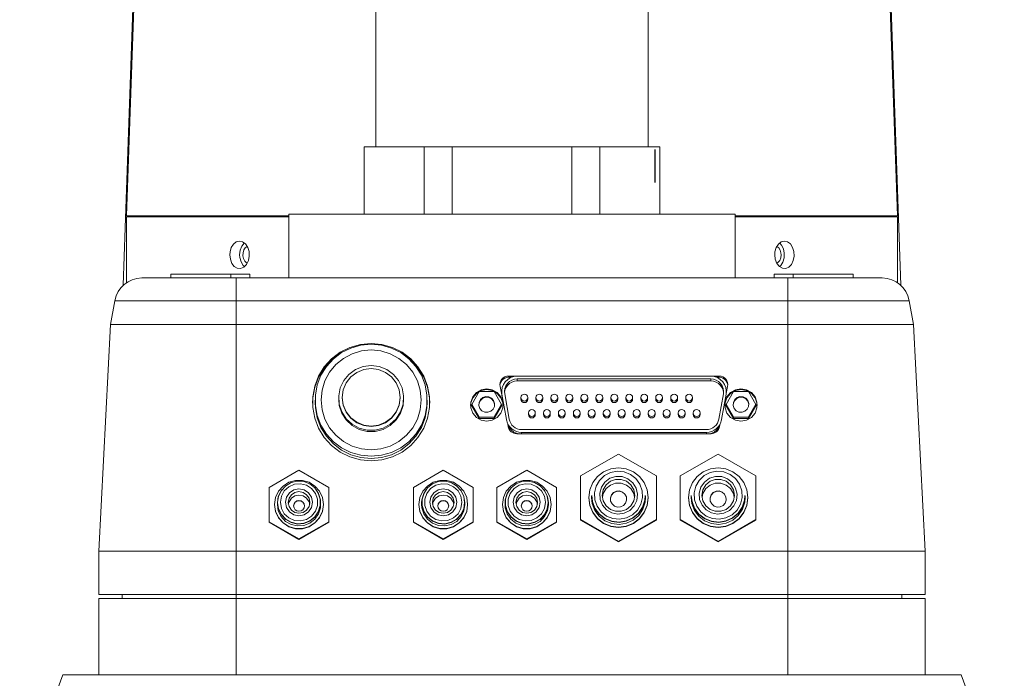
# Model space of a CAD drawing. Extents: x 13 to 426, y 7 to 274.
# Tile 11 of 29: x 67 to 94, y 112 to 130. Entities that reach past the tile are written whole.
import ezdxf

# ---------------------------------------------------------------- set-up
doc = ezdxf.new("R2010")
doc.units = 0
doc.header["$MEASUREMENT"] = 0

msp = doc.modelspace()

# ---------------------------------------------------------------- linework, layer by layer
at = {"color": 7, "linetype": 'Continuous', "lineweight": 15}
for p, q in [((76.712, 132.358), (76.712, 126.643)), ((84.256, 126.643), (84.256, 132.358)), ((69.986, 130.83), (69.706, 122.805)), ((91.262, 122.805), (90.981, 130.83)), ((70.008, 130.745), (69.797, 124.724)), ((90.96, 130.745), (91.17, 124.724)), ((76.388, 126.643), (76.388, 124.776)), ((76.388, 126.643), (77.218, 126.643)), ((77.218, 126.643), (78.047, 126.643)), ((78.047, 126.643), (78.047, 124.776)), ((78.047, 126.643), (78.826, 126.643)), ((78.826, 126.643), (78.826, 124.776)), ((78.826, 126.643), (80.484, 126.643)), ((80.484, 126.643), (82.143, 126.643)), ((82.143, 126.643), (82.143, 124.776)), ((82.143, 126.643), (82.921, 126.643)), ((82.921, 126.643), (82.921, 124.776)), ((82.921, 126.643), (83.751, 126.643)), ((83.751, 126.643), (84.58, 126.643)), ((84.58, 126.643), (84.58, 124.776)), ((74.293, 124.776), (74.293, 123.004)), ((74.293, 124.776), (86.675, 124.776)), ((76.364, 124.776), (76.364, 124.776)), ((76.364, 124.776), (76.388, 124.776)), ((76.388, 124.776), (78.047, 124.776)), ((78.047, 124.776), (78.826, 124.776)), ((78.826, 124.776), (82.143, 124.776)), ((82.143, 124.776), (82.921, 124.776)), ((82.921, 124.776), (84.58, 124.776)), ((84.58, 124.776), (84.605, 124.776)), ((84.605, 124.776), (84.605, 124.776)), ((86.675, 123.004), (86.675, 124.776)), ((69.797, 124.724), (74.293, 124.724)), ((69.797, 122.876), (69.797, 124.698)), ((74.293, 124.698), (69.797, 124.698)), ((86.675, 124.724), (91.17, 124.724)), ((91.171, 124.698), (86.675, 124.698)), ((91.171, 122.876), (91.171, 124.698)), ((70.22, 123.004), (72.834, 123.004)), ((71.026, 123.114), (71.026, 123.004)), ((71.026, 123.114), (72.691, 123.114)), ((72.691, 123.004), (72.691, 123.114)), ((72.691, 123.114), (73.216, 123.114)), ((72.834, 122.374), (72.834, 123.004)), ((72.834, 123.004), (88.134, 123.004)), ((73.216, 123.004), (73.216, 123.114)), ((87.751, 123.114), (87.751, 123.004)), ((87.751, 123.114), (88.276, 123.114)), ((88.134, 122.374), (88.134, 123.004)), ((88.134, 123.004), (90.748, 123.004)), ((88.276, 123.114), (88.276, 123.004)), ((88.276, 123.114), (89.941, 123.114)), ((89.941, 123.004), (89.941, 123.114)), ((69.469, 122.374), (69.353, 121.715)), ((72.834, 122.374), (69.469, 122.374)), ((72.834, 122.374), (72.834, 121.715)), ((88.134, 122.374), (72.834, 122.374)), ((88.134, 122.374), (88.134, 121.715)), ((91.498, 122.374), (88.134, 122.374)), ((91.615, 121.715), (91.498, 122.374)), ((69.353, 121.715), (69.024, 115.436)), ((72.834, 121.715), (69.353, 121.715)), ((72.834, 121.715), (72.834, 115.436)), ((88.134, 121.715), (72.834, 121.715)), ((88.134, 121.715), (88.134, 115.436)), ((91.615, 121.715), (88.134, 121.715)), ((91.944, 115.436), (91.615, 121.715)), ((86.227, 120.285), (80.39, 120.285)), ((80.39, 120.253), (80.39, 120.285)), ((80.39, 120.253), (80.473, 120.253)), ((85.998, 120.282), (80.626, 120.282)), ((85.998, 120.206), (80.626, 120.206)), ((80.626, 120.152), (80.626, 120.206)), ((85.998, 120.152), (80.626, 120.152)), ((85.998, 120.152), (85.998, 120.206)), ((86.152, 120.253), (86.227, 120.253)), ((86.227, 120.253), (86.227, 120.285)), ((79.578, 119.856), (79.372, 119.5)), ((79.991, 119.856), (79.578, 119.856)), ((80.197, 119.5), (79.991, 119.856)), ((80.155, 119.998), (80.24, 119.574)), ((80.2, 119.856), (80.2, 119.808)), ((86.627, 119.856), (86.42, 119.5)), ((86.424, 119.806), (86.462, 119.998)), ((86.425, 119.813), (86.425, 119.856)), ((87.039, 119.856), (86.627, 119.856)), ((87.245, 119.5), (87.039, 119.856)), ((75.024, 119.616), (75.024, 119.552)), ((75.679, 119.678), (75.679, 119.642)), ((75.779, 119.696), (75.779, 119.684)), ((77.379, 119.684), (77.379, 119.696)), ((77.479, 119.642), (77.479, 119.678)), ((78.133, 119.552), (78.133, 119.616)), ((80.2, 119.808), (80.202, 119.763)), ((80.206, 119.782), (80.33, 119.078)), ((80.206, 119.782), (80.206, 119.743)), ((80.281, 119.795), (80.405, 119.091)), ((80.732, 119.69), (80.732, 119.646)), ((80.922, 119.646), (80.922, 119.69)), ((81.147, 119.69), (81.147, 119.646)), ((81.337, 119.646), (81.337, 119.69)), ((81.562, 119.69), (81.562, 119.646)), ((81.753, 119.646), (81.753, 119.69)), ((81.977, 119.69), (81.977, 119.646)), ((82.168, 119.646), (82.168, 119.69)), ((82.393, 119.69), (82.393, 119.646)), ((82.583, 119.646), (82.583, 119.69)), ((82.808, 119.69), (82.808, 119.646)), ((82.999, 119.646), (82.999, 119.69)), ((83.223, 119.69), (83.223, 119.646)), ((83.414, 119.646), (83.414, 119.69)), ((83.639, 119.69), (83.639, 119.646)), ((83.829, 119.646), (83.829, 119.69)), ((84.054, 119.69), (84.054, 119.646)), ((84.244, 119.646), (84.244, 119.69)), ((84.469, 119.69), (84.469, 119.646)), ((84.66, 119.646), (84.66, 119.69)), ((84.884, 119.69), (84.884, 119.646)), ((85.075, 119.646), (85.075, 119.69)), ((85.3, 119.69), (85.3, 119.646)), ((85.49, 119.646), (85.49, 119.69)), ((86.219, 119.091), (86.344, 119.795)), ((86.294, 119.078), (86.419, 119.782)), ((86.419, 119.782), (86.419, 119.766)), ((79.372, 119.5), (79.578, 119.143)), ((79.372, 119.5), (79.372, 119.462)), ((79.578, 119.106), (79.372, 119.462)), ((79.991, 119.143), (80.197, 119.5)), ((80.197, 119.462), (79.991, 119.106)), ((80.197, 119.5), (80.197, 119.462)), ((86.42, 119.5), (86.627, 119.143)), ((86.42, 119.5), (86.42, 119.462)), ((86.627, 119.106), (86.42, 119.462)), ((87.039, 119.143), (87.245, 119.5)), ((87.245, 119.462), (87.039, 119.106)), ((87.245, 119.5), (87.245, 119.462)), ((79.578, 119.143), (79.991, 119.143)), ((79.578, 119.106), (79.578, 119.143)), ((79.991, 119.106), (79.578, 119.106)), ((79.991, 119.143), (79.991, 119.106)), ((80.33, 119.078), (80.33, 119.062)), ((80.939, 119.264), (80.939, 119.22)), ((81.13, 119.22), (81.13, 119.264)), ((81.355, 119.264), (81.355, 119.22)), ((81.545, 119.22), (81.545, 119.264)), ((81.77, 119.264), (81.77, 119.22)), ((81.96, 119.22), (81.96, 119.264)), ((82.185, 119.264), (82.185, 119.22)), ((82.376, 119.22), (82.376, 119.264)), ((82.6, 119.264), (82.6, 119.22)), ((82.791, 119.22), (82.791, 119.264)), ((83.016, 119.264), (83.016, 119.22)), ((83.206, 119.22), (83.206, 119.264)), ((83.431, 119.264), (83.431, 119.22)), ((83.621, 119.22), (83.621, 119.264)), ((83.846, 119.264), (83.846, 119.22)), ((84.037, 119.22), (84.037, 119.264)), ((84.262, 119.264), (84.262, 119.22)), ((84.452, 119.22), (84.452, 119.264)), ((84.677, 119.264), (84.677, 119.22)), ((84.867, 119.22), (84.867, 119.264)), ((85.092, 119.264), (85.092, 119.22)), ((85.283, 119.22), (85.283, 119.264)), ((85.507, 119.264), (85.507, 119.22)), ((85.698, 119.22), (85.698, 119.264)), ((86.294, 119.078), (86.294, 119.062)), ((86.627, 119.143), (87.039, 119.143)), ((86.627, 119.106), (86.627, 119.143)), ((87.039, 119.106), (86.627, 119.106)), ((87.039, 119.143), (87.039, 119.106)), ((80.364, 118.955), (80.38, 118.88)), ((80.751, 118.802), (85.874, 118.802)), ((86.238, 118.88), (86.248, 118.93)), ((80.615, 118.687), (86.002, 118.687)), ((80.751, 118.726), (85.874, 118.726)), ((80.751, 118.726), (80.751, 118.687)), ((85.874, 118.726), (85.874, 118.687)), ((82.387, 117.52), (83.437, 118.126)), ((83.437, 118.126), (84.487, 117.52)), ((85.149, 117.52), (86.199, 118.126)), ((86.199, 118.126), (87.249, 117.52)), ((73.753, 117.2), (74.578, 117.676)), ((74.578, 117.676), (75.403, 117.2)), ((78.579, 117.676), (77.754, 117.2)), ((79.404, 117.2), (78.579, 117.676)), ((80.892, 117.676), (80.067, 117.2)), ((81.717, 117.2), (80.892, 117.676)), ((82.387, 116.309), (82.387, 117.52)), ((82.387, 117.52), (82.387, 117.504)), ((82.387, 116.294), (82.387, 117.504)), ((84.487, 117.52), (84.487, 116.309)), ((85.149, 116.309), (85.149, 117.52)), ((85.149, 117.52), (85.149, 117.504)), ((85.149, 116.294), (85.149, 117.504)), ((87.249, 117.52), (87.249, 116.309)), ((73.753, 116.249), (73.753, 117.2)), ((73.753, 117.2), (73.753, 117.185)), ((73.753, 116.233), (73.753, 117.185)), ((75.403, 117.2), (75.403, 116.249)), ((77.754, 117.2), (77.754, 116.249)), ((77.754, 117.2), (77.754, 117.185)), ((77.754, 117.185), (77.754, 116.233)), ((79.404, 116.249), (79.404, 117.2)), ((80.067, 117.2), (80.067, 116.249)), ((80.067, 117.2), (80.067, 117.185)), ((80.067, 117.185), (80.067, 116.233)), ((81.717, 116.249), (81.717, 117.2)), ((82.612, 116.923), (82.612, 116.915)), ((82.687, 116.968), (82.687, 116.923)), ((82.694, 116.98), (82.694, 116.972)), ((84.179, 116.972), (84.179, 116.98)), ((84.187, 116.923), (84.187, 116.968)), ((84.262, 116.915), (84.262, 116.923)), ((85.374, 116.923), (85.374, 116.915)), ((85.449, 116.968), (85.449, 116.923)), ((85.456, 116.98), (85.456, 116.972)), ((86.941, 116.972), (86.941, 116.98)), ((86.949, 116.923), (86.949, 116.968)), ((87.024, 116.915), (87.024, 116.923)), ((73.903, 116.728), (73.903, 116.725)), ((73.978, 116.771), (73.978, 116.728)), ((73.986, 116.783), (73.986, 116.776)), ((75.171, 116.776), (75.171, 116.783)), ((75.178, 116.728), (75.178, 116.771)), ((75.253, 116.725), (75.253, 116.728)), ((77.904, 116.728), (77.904, 116.725)), ((77.979, 116.771), (77.979, 116.728)), ((77.986, 116.783), (77.986, 116.776)), ((79.171, 116.776), (79.171, 116.783)), ((79.179, 116.728), (79.179, 116.771)), ((79.254, 116.725), (79.254, 116.728)), ((80.217, 116.728), (80.217, 116.725)), ((80.292, 116.771), (80.292, 116.728)), ((80.299, 116.783), (80.299, 116.776)), ((81.484, 116.776), (81.484, 116.783)), ((81.492, 116.728), (81.492, 116.771)), ((81.567, 116.725), (81.567, 116.728)), ((83.437, 115.704), (82.387, 116.309)), ((82.387, 116.309), (82.387, 116.294)), ((84.487, 116.309), (83.437, 115.704)), ((84.487, 116.309), (84.487, 116.294)), ((86.199, 115.704), (85.149, 116.309)), ((85.149, 116.309), (85.149, 116.294)), ((87.249, 116.309), (86.199, 115.704)), ((87.249, 116.309), (87.249, 116.294)), ((73.753, 116.249), (73.753, 116.233)), ((74.578, 115.773), (73.753, 116.249)), ((74.578, 115.758), (73.753, 116.233)), ((75.403, 116.249), (74.578, 115.773)), ((75.403, 116.233), (74.578, 115.758)), ((75.403, 116.249), (75.403, 116.233)), ((77.754, 116.249), (78.579, 115.773)), ((77.754, 116.249), (77.754, 116.233)), ((77.754, 116.233), (78.579, 115.758)), ((78.579, 115.773), (79.404, 116.249)), ((78.579, 115.758), (79.404, 116.233)), ((79.404, 116.249), (79.404, 116.233)), ((80.067, 116.249), (80.892, 115.773)), ((80.067, 116.249), (80.067, 116.233)), ((80.067, 116.233), (80.892, 115.758)), ((80.892, 115.773), (81.717, 116.249)), ((80.892, 115.758), (81.717, 116.233)), ((81.717, 116.249), (81.717, 116.233)), ((83.437, 115.688), (82.387, 116.294)), ((84.487, 116.294), (83.437, 115.688)), ((86.199, 115.688), (85.149, 116.294)), ((87.249, 116.294), (86.199, 115.688)), ((74.578, 115.773), (74.578, 115.758)), ((78.579, 115.773), (78.579, 115.758)), ((80.892, 115.773), (80.892, 115.758)), ((83.437, 115.704), (83.437, 115.688)), ((86.199, 115.704), (86.199, 115.688)), ((69.024, 115.436), (69.024, 114.232)), ((69.024, 115.436), (72.834, 115.436)), ((72.834, 115.436), (72.834, 114.232)), ((72.834, 115.436), (88.134, 115.436)), ((88.134, 114.232), (88.134, 115.436)), ((88.134, 115.436), (91.944, 115.436)), ((91.944, 114.232), (91.944, 115.436)), ((72.834, 114.232), (69.024, 114.232)), ((69.024, 114.118), (69.024, 112.011)), ((69.024, 114.118), (72.834, 114.118)), ((69.672, 114.232), (69.672, 114.118)), ((72.834, 114.232), (88.134, 114.232)), ((72.834, 114.118), (72.834, 114.232)), ((72.834, 114.118), (72.834, 112.011)), ((72.834, 114.118), (88.134, 114.118)), ((91.944, 114.232), (88.134, 114.232)), ((88.134, 114.118), (88.134, 114.232)), ((88.134, 112.011), (88.134, 114.118)), ((88.134, 114.118), (91.944, 114.118)), ((91.296, 114.118), (91.296, 114.232)), ((91.944, 112.011), (91.944, 114.118)), ((68.029, 112.011), (66.834, 108.726)), ((92.938, 112.011), (68.029, 112.011)), ((94.134, 108.726), (92.938, 112.011))]:
    msp.add_line(p, q, dxfattribs=at)
at = {"color": 7, "linetype": 'Continuous'}
msp.add_line((84.455, 125.648), (84.455, 126.563), dxfattribs=at)
at = {"color": 7, "linetype": 'Continuous', "lineweight": 15, "flags": 128}
for points in [[(72.662, 123.648), (72.677, 123.522), (72.719, 123.41), (72.785, 123.325), (72.868, 123.276), (72.958, 123.269), (73.046, 123.305), (73.121, 123.38), (73.174, 123.485), (73.2, 123.608), (73.194, 123.735), (73.157, 123.853), (73.095, 123.948), (73.014, 124.009), (72.924, 124.029), (72.836, 124.006), (72.759, 123.943), (72.701, 123.847), (72.668, 123.728), (72.662, 123.648)], [(72.932, 123.648), (72.947, 123.774), (72.989, 123.886), (73.055, 123.971), (73.06, 123.974)], [(87.767, 123.648), (87.782, 123.522), (87.827, 123.41), (87.897, 123.325), (87.981, 123.276), (88.072, 123.269), (88.158, 123.305), (88.23, 123.38), (88.28, 123.485), (88.304, 123.608), (88.298, 123.735), (88.264, 123.853), (88.205, 123.948), (88.127, 124.009), (88.038, 124.029), (87.949, 124.006), (87.869, 123.943), (87.807, 123.847), (87.773, 123.728), (87.767, 123.648)], [(87.906, 123.972), (87.96, 123.916), (88.01, 123.811), (88.034, 123.688), (88.029, 123.561), (87.995, 123.443), (87.936, 123.348), (87.902, 123.322)], [(73.14, 123.417), (73.12, 123.425), (73.073, 123.474), (73.04, 123.542), (73.024, 123.622), (73.028, 123.705), (73.05, 123.781), (73.089, 123.843), (73.139, 123.881)], [(87.829, 123.881), (87.831, 123.881), (87.881, 123.84), (87.919, 123.777), (87.94, 123.7), (87.944, 123.648), (87.935, 123.566), (87.907, 123.493), (87.864, 123.438), (87.825, 123.416)], [(73.064, 123.323), (73.028, 123.353), (72.97, 123.449), (72.938, 123.568), (72.932, 123.648)], [(76.579, 121.187), (76.28, 121.159), (75.991, 121.077), (75.722, 120.944), (75.483, 120.763), (75.28, 120.542), (75.122, 120.287), (75.014, 120.007), (74.959, 119.712), (74.959, 119.413), (75.014, 119.118), (75.122, 118.838), (75.28, 118.583), (75.483, 118.362), (75.722, 118.181), (75.991, 118.048), (76.28, 117.965), (76.579, 117.938), (76.878, 117.965), (77.166, 118.048), (77.435, 118.181), (77.675, 118.362), (77.877, 118.583), (78.035, 118.838), (78.143, 119.118), (78.199, 119.413), (78.199, 119.712), (78.143, 120.007), (78.035, 120.287), (77.877, 120.542), (77.675, 120.763), (77.435, 120.944), (77.166, 121.077), (76.878, 121.159), (76.579, 121.187)], [(76.579, 121.168), (76.293, 121.141), (76.017, 121.063), (75.76, 120.935), (75.531, 120.763), (75.338, 120.551), (75.187, 120.307), (75.083, 120.04), (75.031, 119.759), (75.031, 119.472), (75.083, 119.191), (75.187, 118.924), (75.338, 118.68), (75.531, 118.468), (75.76, 118.296), (76.017, 118.168), (76.293, 118.09), (76.579, 118.063), (76.864, 118.09), (77.14, 118.168), (77.397, 118.296), (77.626, 118.468), (77.819, 118.68), (77.97, 118.924), (78.074, 119.191), (78.126, 119.472), (78.126, 119.759), (78.074, 120.04), (77.97, 120.307), (77.819, 120.551), (77.626, 120.763), (77.397, 120.935), (77.14, 121.063), (76.864, 121.141), (76.579, 121.168)], [(76.579, 121.01), (76.308, 120.984), (76.048, 120.905), (75.808, 120.777), (75.597, 120.604), (75.425, 120.394), (75.296, 120.155), (75.217, 119.895), (75.191, 119.624), (75.217, 119.354), (75.296, 119.094), (75.425, 118.854), (75.597, 118.644), (75.808, 118.472), (76.048, 118.344), (76.308, 118.265), (76.579, 118.238), (76.849, 118.265), (77.11, 118.344), (77.35, 118.472), (77.56, 118.644), (77.733, 118.854), (77.861, 119.094), (77.94, 119.354), (77.966, 119.624), (77.94, 119.895), (77.861, 120.155), (77.733, 120.394), (77.56, 120.604), (77.35, 120.777), (77.11, 120.905), (76.849, 120.984), (76.579, 121.01)], [(74.952, 119.531), (74.959, 119.68), (75.014, 119.975), (75.122, 120.255), (75.28, 120.51), (75.483, 120.731), (75.722, 120.912), (75.742, 120.924)], [(77.415, 120.924), (77.435, 120.912), (77.675, 120.731), (77.877, 120.51), (78.035, 120.255), (78.143, 119.975), (78.199, 119.68), (78.205, 119.531)], [(76.579, 120.577), (76.355, 120.549), (76.145, 120.466), (75.963, 120.334), (75.819, 120.16), (75.723, 119.956), (75.68, 119.735), (75.695, 119.51), (75.764, 119.296), (75.885, 119.105), (76.05, 118.951), (76.247, 118.843), (76.466, 118.787), (76.691, 118.787), (76.91, 118.843), (77.108, 118.951), (77.272, 119.105), (77.393, 119.296), (77.463, 119.51), (77.477, 119.735), (77.435, 119.956), (77.339, 120.16), (77.195, 120.334), (77.012, 120.466), (76.802, 120.549), (76.579, 120.577)], [(76.579, 120.495), (76.372, 120.468), (76.179, 120.388), (76.013, 120.261), (75.886, 120.096), (75.806, 119.903), (75.779, 119.696), (75.806, 119.489), (75.886, 119.297), (76.013, 119.131), (76.179, 119.004), (76.372, 118.924), (76.579, 118.897), (76.786, 118.924), (76.979, 119.004), (77.144, 119.131), (77.272, 119.297), (77.351, 119.489), (77.379, 119.696), (77.351, 119.903), (77.272, 120.096), (77.144, 120.261), (76.979, 120.388), (76.786, 120.468), (76.579, 120.495)], [(80.39, 120.285), (80.337, 120.28), (80.287, 120.262), (80.242, 120.235), (80.204, 120.198), (80.176, 120.153), (80.157, 120.104), (80.15, 120.051), (80.155, 119.998)], [(80.151, 120.03), (80.157, 120.072), (80.176, 120.121), (80.204, 120.166), (80.242, 120.203), (80.287, 120.23), (80.337, 120.248), (80.39, 120.253)], [(80.206, 119.782), (80.2, 119.874), (80.214, 119.966), (80.248, 120.053), (80.299, 120.13), (80.367, 120.194), (80.446, 120.242), (80.534, 120.272), (80.626, 120.282)], [(80.281, 119.795), (80.276, 119.871), (80.288, 119.946), (80.315, 120.017), (80.358, 120.081), (80.413, 120.133), (80.478, 120.173), (80.55, 120.197), (80.626, 120.206)], [(80.277, 119.829), (80.288, 119.893), (80.315, 119.964), (80.358, 120.027), (80.413, 120.08), (80.478, 120.12), (80.55, 120.144), (80.626, 120.152)], [(86.419, 119.782), (86.425, 119.874), (86.411, 119.966), (86.377, 120.053), (86.325, 120.13), (86.258, 120.194), (86.179, 120.242), (86.091, 120.272), (85.998, 120.282)], [(86.344, 119.795), (86.349, 119.871), (86.337, 119.946), (86.309, 120.017), (86.267, 120.081), (86.212, 120.133), (86.147, 120.173), (86.074, 120.197), (85.998, 120.206)], [(86.348, 119.829), (86.337, 119.893), (86.309, 119.964), (86.267, 120.027), (86.212, 120.08), (86.147, 120.12), (86.074, 120.144), (85.998, 120.152)], [(86.462, 119.998), (86.467, 120.051), (86.46, 120.104), (86.442, 120.153), (86.413, 120.198), (86.375, 120.235), (86.33, 120.262), (86.28, 120.28), (86.227, 120.285)], [(86.227, 120.253), (86.28, 120.248), (86.33, 120.23), (86.375, 120.203), (86.413, 120.166), (86.442, 120.121), (86.46, 120.072), (86.467, 120.03)], [(79.784, 119.912), (79.63, 119.885), (79.495, 119.807), (79.395, 119.687), (79.341, 119.54), (79.334, 119.474)], [(79.784, 119.936), (79.63, 119.909), (79.495, 119.831), (79.395, 119.711), (79.341, 119.564), (79.341, 119.408), (79.395, 119.262), (79.495, 119.142), (79.63, 119.064), (79.784, 119.037), (79.938, 119.064), (80.074, 119.142), (80.174, 119.262), (80.227, 119.408), (80.227, 119.564), (80.174, 119.711), (80.074, 119.831), (79.938, 119.909), (79.784, 119.936)], [(80.234, 119.474), (80.227, 119.54), (80.174, 119.687), (80.074, 119.807), (79.938, 119.885), (79.784, 119.912)], [(86.833, 119.912), (86.679, 119.885), (86.544, 119.807), (86.443, 119.687), (86.39, 119.54), (86.383, 119.474)], [(86.833, 119.936), (86.679, 119.909), (86.544, 119.831), (86.443, 119.711), (86.39, 119.564), (86.39, 119.408), (86.443, 119.262), (86.544, 119.142), (86.679, 119.064), (86.833, 119.037), (86.987, 119.064), (87.122, 119.142), (87.223, 119.262), (87.276, 119.408), (87.276, 119.564), (87.223, 119.711), (87.122, 119.831), (86.987, 119.909), (86.833, 119.936)], [(87.283, 119.474), (87.276, 119.54), (87.223, 119.687), (87.122, 119.807), (86.987, 119.885), (86.833, 119.912)], [(75.679, 119.642), (75.695, 119.474), (75.764, 119.259), (75.885, 119.069), (76.05, 118.915), (76.247, 118.806), (76.466, 118.75), (76.691, 118.75), (76.91, 118.806), (77.108, 118.915), (77.272, 119.069), (77.393, 119.259), (77.463, 119.474), (77.479, 119.642)], [(75.779, 119.684), (75.806, 119.477), (75.886, 119.284), (76.013, 119.119), (76.179, 118.992), (76.372, 118.912), (76.579, 118.885), (76.786, 118.912), (76.979, 118.992), (77.144, 119.119), (77.272, 119.284), (77.351, 119.477), (77.379, 119.684)], [(79.675, 119.669), (79.61, 119.613), (79.573, 119.536), (79.565, 119.49)], [(79.675, 119.689), (79.61, 119.633), (79.573, 119.556), (79.567, 119.471), (79.595, 119.39), (79.651, 119.326), (79.728, 119.288), (79.813, 119.283), (79.894, 119.31), (79.958, 119.367), (79.996, 119.443), (80.002, 119.528), (79.974, 119.609), (79.918, 119.673), (79.841, 119.711), (79.756, 119.717), (79.675, 119.689)], [(80.003, 119.49), (80.002, 119.508), (79.974, 119.589), (79.918, 119.653), (79.841, 119.691), (79.756, 119.697), (79.675, 119.669)], [(80.827, 119.785), (80.863, 119.778), (80.894, 119.757), (80.915, 119.726), (80.922, 119.69), (80.915, 119.653), (80.894, 119.623), (80.863, 119.602), (80.827, 119.595), (80.79, 119.602), (80.759, 119.623), (80.739, 119.653), (80.732, 119.69), (80.739, 119.726), (80.759, 119.757), (80.79, 119.778), (80.827, 119.785)], [(80.732, 119.646), (80.739, 119.61), (80.759, 119.579), (80.79, 119.558), (80.827, 119.551)], [(80.827, 119.551), (80.863, 119.558), (80.894, 119.579), (80.915, 119.61), (80.922, 119.646)], [(81.242, 119.785), (81.279, 119.778), (81.309, 119.757), (81.33, 119.726), (81.337, 119.69), (81.33, 119.653), (81.309, 119.623), (81.279, 119.602), (81.242, 119.595), (81.206, 119.602), (81.175, 119.623), (81.154, 119.653), (81.147, 119.69), (81.154, 119.726), (81.175, 119.757), (81.206, 119.778), (81.242, 119.785)], [(81.147, 119.646), (81.154, 119.61), (81.175, 119.579), (81.206, 119.558), (81.242, 119.551)], [(81.242, 119.551), (81.279, 119.558), (81.309, 119.579), (81.33, 119.61), (81.337, 119.646)], [(81.657, 119.785), (81.694, 119.778), (81.725, 119.757), (81.745, 119.726), (81.753, 119.69), (81.745, 119.653), (81.725, 119.623), (81.694, 119.602), (81.657, 119.595), (81.621, 119.602), (81.59, 119.623), (81.569, 119.653), (81.562, 119.69), (81.569, 119.726), (81.59, 119.757), (81.621, 119.778), (81.657, 119.785)], [(81.562, 119.646), (81.569, 119.61), (81.59, 119.579), (81.621, 119.558), (81.657, 119.551)], [(81.657, 119.551), (81.694, 119.558), (81.725, 119.579), (81.745, 119.61), (81.753, 119.646)], [(82.073, 119.785), (82.109, 119.778), (82.14, 119.757), (82.161, 119.726), (82.168, 119.69), (82.161, 119.653), (82.14, 119.623), (82.109, 119.602), (82.073, 119.595), (82.036, 119.602), (82.005, 119.623), (81.985, 119.653), (81.977, 119.69), (81.985, 119.726), (82.005, 119.757), (82.036, 119.778), (82.073, 119.785)], [(81.977, 119.646), (81.985, 119.61), (82.005, 119.579), (82.036, 119.558), (82.073, 119.551)], [(82.073, 119.551), (82.109, 119.558), (82.14, 119.579), (82.161, 119.61), (82.168, 119.646)], [(82.488, 119.785), (82.524, 119.778), (82.555, 119.757), (82.576, 119.726), (82.583, 119.69), (82.576, 119.653), (82.555, 119.623), (82.524, 119.602), (82.488, 119.595), (82.452, 119.602), (82.421, 119.623), (82.4, 119.653), (82.393, 119.69), (82.4, 119.726), (82.421, 119.757), (82.452, 119.778), (82.488, 119.785)], [(82.393, 119.646), (82.4, 119.61), (82.421, 119.579), (82.452, 119.558), (82.488, 119.551)], [(82.488, 119.551), (82.524, 119.558), (82.555, 119.579), (82.576, 119.61), (82.583, 119.646)], [(82.903, 119.785), (82.94, 119.778), (82.971, 119.757), (82.991, 119.726), (82.999, 119.69), (82.991, 119.653), (82.971, 119.623), (82.94, 119.602), (82.903, 119.595), (82.867, 119.602), (82.836, 119.623), (82.815, 119.653), (82.808, 119.69), (82.815, 119.726), (82.836, 119.757), (82.867, 119.778), (82.903, 119.785)], [(82.808, 119.646), (82.815, 119.61), (82.836, 119.579), (82.867, 119.558), (82.903, 119.551)], [(82.903, 119.551), (82.94, 119.558), (82.971, 119.579), (82.991, 119.61), (82.999, 119.646)], [(83.319, 119.785), (83.355, 119.778), (83.386, 119.757), (83.407, 119.726), (83.414, 119.69), (83.407, 119.653), (83.386, 119.623), (83.355, 119.602), (83.319, 119.595), (83.282, 119.602), (83.251, 119.623), (83.231, 119.653), (83.223, 119.69), (83.231, 119.726), (83.251, 119.757), (83.282, 119.778), (83.319, 119.785)], [(83.223, 119.646), (83.231, 119.61), (83.251, 119.579), (83.282, 119.558), (83.319, 119.551)], [(83.319, 119.551), (83.355, 119.558), (83.386, 119.579), (83.407, 119.61), (83.414, 119.646)], [(83.734, 119.785), (83.77, 119.778), (83.801, 119.757), (83.822, 119.726), (83.829, 119.69), (83.822, 119.653), (83.801, 119.623), (83.77, 119.602), (83.734, 119.595), (83.697, 119.602), (83.667, 119.623), (83.646, 119.653), (83.639, 119.69), (83.646, 119.726), (83.667, 119.757), (83.697, 119.778), (83.734, 119.785)], [(83.639, 119.646), (83.646, 119.61), (83.667, 119.579), (83.697, 119.558), (83.734, 119.551)], [(83.734, 119.551), (83.77, 119.558), (83.801, 119.579), (83.822, 119.61), (83.829, 119.646)], [(84.149, 119.785), (84.186, 119.778), (84.217, 119.757), (84.237, 119.726), (84.244, 119.69), (84.237, 119.653), (84.217, 119.623), (84.186, 119.602), (84.149, 119.595), (84.113, 119.602), (84.082, 119.623), (84.061, 119.653), (84.054, 119.69), (84.061, 119.726), (84.082, 119.757), (84.113, 119.778), (84.149, 119.785)], [(84.054, 119.646), (84.061, 119.61), (84.082, 119.579), (84.113, 119.558), (84.149, 119.551)], [(84.149, 119.551), (84.186, 119.558), (84.217, 119.579), (84.237, 119.61), (84.244, 119.646)], [(84.564, 119.785), (84.601, 119.778), (84.632, 119.757), (84.652, 119.726), (84.66, 119.69), (84.652, 119.653), (84.632, 119.623), (84.601, 119.602), (84.564, 119.595), (84.528, 119.602), (84.497, 119.623), (84.476, 119.653), (84.469, 119.69), (84.476, 119.726), (84.497, 119.757), (84.528, 119.778), (84.564, 119.785)], [(84.469, 119.646), (84.476, 119.61), (84.497, 119.579), (84.528, 119.558), (84.564, 119.551)], [(84.564, 119.551), (84.601, 119.558), (84.632, 119.579), (84.652, 119.61), (84.66, 119.646)], [(84.98, 119.785), (85.016, 119.778), (85.047, 119.757), (85.068, 119.726), (85.075, 119.69), (85.068, 119.653), (85.047, 119.623), (85.016, 119.602), (84.98, 119.595), (84.943, 119.602), (84.912, 119.623), (84.892, 119.653), (84.884, 119.69), (84.892, 119.726), (84.912, 119.757), (84.943, 119.778), (84.98, 119.785)], [(84.884, 119.646), (84.892, 119.61), (84.912, 119.579), (84.943, 119.558), (84.98, 119.551)], [(84.98, 119.551), (85.016, 119.558), (85.047, 119.579), (85.068, 119.61), (85.075, 119.646)], [(85.395, 119.785), (85.431, 119.778), (85.462, 119.757), (85.483, 119.726), (85.49, 119.69), (85.483, 119.653), (85.462, 119.623), (85.431, 119.602), (85.395, 119.595), (85.359, 119.602), (85.328, 119.623), (85.307, 119.653), (85.3, 119.69), (85.307, 119.726), (85.328, 119.757), (85.359, 119.778), (85.395, 119.785)], [(85.3, 119.646), (85.307, 119.61), (85.328, 119.579), (85.359, 119.558), (85.395, 119.551)], [(85.395, 119.551), (85.431, 119.558), (85.462, 119.579), (85.483, 119.61), (85.49, 119.646)], [(86.723, 119.669), (86.659, 119.613), (86.621, 119.536), (86.614, 119.49)], [(86.723, 119.689), (86.659, 119.633), (86.621, 119.556), (86.616, 119.471), (86.643, 119.39), (86.699, 119.326), (86.776, 119.288), (86.861, 119.283), (86.942, 119.31), (87.007, 119.367), (87.044, 119.443), (87.05, 119.528), (87.023, 119.609), (86.966, 119.673), (86.89, 119.711), (86.804, 119.717), (86.723, 119.689)], [(87.052, 119.49), (87.05, 119.508), (87.023, 119.589), (86.966, 119.653), (86.89, 119.691), (86.804, 119.697), (86.723, 119.669)], [(75.024, 119.552), (75.031, 119.408), (75.083, 119.127), (75.187, 118.86), (75.338, 118.616), (75.531, 118.405), (75.76, 118.232), (76.017, 118.104), (76.293, 118.026), (76.579, 117.999), (76.864, 118.026), (77.14, 118.104), (77.397, 118.232), (77.626, 118.405), (77.819, 118.616), (77.97, 118.86), (78.074, 119.127), (78.126, 119.408), (78.133, 119.552)], [(81.034, 119.359), (81.071, 119.352), (81.102, 119.331), (81.122, 119.3), (81.13, 119.264), (81.122, 119.227), (81.102, 119.196), (81.071, 119.176), (81.034, 119.169), (80.998, 119.176), (80.967, 119.196), (80.946, 119.227), (80.939, 119.264), (80.946, 119.3), (80.967, 119.331), (80.998, 119.352), (81.034, 119.359)], [(81.45, 119.359), (81.486, 119.352), (81.517, 119.331), (81.538, 119.3), (81.545, 119.264), (81.538, 119.227), (81.517, 119.196), (81.486, 119.176), (81.45, 119.169), (81.413, 119.176), (81.382, 119.196), (81.362, 119.227), (81.355, 119.264), (81.362, 119.3), (81.382, 119.331), (81.413, 119.352), (81.45, 119.359)], [(81.865, 119.359), (81.902, 119.352), (81.932, 119.331), (81.953, 119.3), (81.96, 119.264), (81.953, 119.227), (81.932, 119.196), (81.902, 119.176), (81.865, 119.169), (81.829, 119.176), (81.798, 119.196), (81.777, 119.227), (81.77, 119.264), (81.777, 119.3), (81.798, 119.331), (81.829, 119.352), (81.865, 119.359)], [(82.28, 119.359), (82.317, 119.352), (82.348, 119.331), (82.368, 119.3), (82.376, 119.264), (82.368, 119.227), (82.348, 119.196), (82.317, 119.176), (82.28, 119.169), (82.244, 119.176), (82.213, 119.196), (82.192, 119.227), (82.185, 119.264), (82.192, 119.3), (82.213, 119.331), (82.244, 119.352), (82.28, 119.359)], [(82.696, 119.359), (82.732, 119.352), (82.763, 119.331), (82.784, 119.3), (82.791, 119.264), (82.784, 119.227), (82.763, 119.196), (82.732, 119.176), (82.696, 119.169), (82.659, 119.176), (82.628, 119.196), (82.608, 119.227), (82.6, 119.264), (82.608, 119.3), (82.628, 119.331), (82.659, 119.352), (82.696, 119.359)], [(83.111, 119.359), (83.147, 119.352), (83.178, 119.331), (83.199, 119.3), (83.206, 119.264), (83.199, 119.227), (83.178, 119.196), (83.147, 119.176), (83.111, 119.169), (83.074, 119.176), (83.044, 119.196), (83.023, 119.227), (83.016, 119.264), (83.023, 119.3), (83.044, 119.331), (83.074, 119.352), (83.111, 119.359)], [(83.526, 119.359), (83.563, 119.352), (83.594, 119.331), (83.614, 119.3), (83.621, 119.264), (83.614, 119.227), (83.594, 119.196), (83.563, 119.176), (83.526, 119.169), (83.49, 119.176), (83.459, 119.196), (83.438, 119.227), (83.431, 119.264), (83.438, 119.3), (83.459, 119.331), (83.49, 119.352), (83.526, 119.359)], [(83.942, 119.359), (83.978, 119.352), (84.009, 119.331), (84.03, 119.3), (84.037, 119.264), (84.03, 119.227), (84.009, 119.196), (83.978, 119.176), (83.942, 119.169), (83.905, 119.176), (83.874, 119.196), (83.854, 119.227), (83.846, 119.264), (83.854, 119.3), (83.874, 119.331), (83.905, 119.352), (83.942, 119.359)], [(84.357, 119.359), (84.393, 119.352), (84.424, 119.331), (84.445, 119.3), (84.452, 119.264), (84.445, 119.227), (84.424, 119.196), (84.393, 119.176), (84.357, 119.169), (84.32, 119.176), (84.289, 119.196), (84.269, 119.227), (84.262, 119.264), (84.269, 119.3), (84.289, 119.331), (84.32, 119.352), (84.357, 119.359)], [(84.772, 119.359), (84.809, 119.352), (84.839, 119.331), (84.86, 119.3), (84.867, 119.264), (84.86, 119.227), (84.839, 119.196), (84.809, 119.176), (84.772, 119.169), (84.736, 119.176), (84.705, 119.196), (84.684, 119.227), (84.677, 119.264), (84.684, 119.3), (84.705, 119.331), (84.736, 119.352), (84.772, 119.359)], [(85.187, 119.359), (85.224, 119.352), (85.255, 119.331), (85.275, 119.3), (85.283, 119.264), (85.275, 119.227), (85.255, 119.196), (85.224, 119.176), (85.187, 119.169), (85.151, 119.176), (85.12, 119.196), (85.099, 119.227), (85.092, 119.264), (85.099, 119.3), (85.12, 119.331), (85.151, 119.352), (85.187, 119.359)], [(85.603, 119.359), (85.639, 119.352), (85.67, 119.331), (85.691, 119.3), (85.698, 119.264), (85.691, 119.227), (85.67, 119.196), (85.639, 119.176), (85.603, 119.169), (85.566, 119.176), (85.535, 119.196), (85.515, 119.227), (85.507, 119.264), (85.515, 119.3), (85.535, 119.331), (85.566, 119.352), (85.603, 119.359)], [(80.751, 118.726), (80.677, 118.732), (80.605, 118.751), (80.537, 118.783), (80.476, 118.825), (80.424, 118.878), (80.381, 118.939), (80.35, 119.006), (80.33, 119.078)], [(80.751, 118.802), (80.69, 118.807), (80.631, 118.823), (80.575, 118.849), (80.525, 118.884), (80.482, 118.927), (80.447, 118.977), (80.421, 119.032), (80.405, 119.091)], [(80.939, 119.22), (80.946, 119.184), (80.967, 119.153), (80.998, 119.132), (81.034, 119.125)], [(81.034, 119.125), (81.071, 119.132), (81.102, 119.153), (81.122, 119.184), (81.13, 119.22)], [(81.355, 119.22), (81.362, 119.184), (81.382, 119.153), (81.413, 119.132), (81.45, 119.125)], [(81.45, 119.125), (81.486, 119.132), (81.517, 119.153), (81.538, 119.184), (81.545, 119.22)], [(81.77, 119.22), (81.777, 119.184), (81.798, 119.153), (81.829, 119.132), (81.865, 119.125)], [(81.865, 119.125), (81.902, 119.132), (81.932, 119.153), (81.953, 119.184), (81.96, 119.22)], [(82.185, 119.22), (82.192, 119.184), (82.213, 119.153), (82.244, 119.132), (82.28, 119.125)], [(82.28, 119.125), (82.317, 119.132), (82.348, 119.153), (82.368, 119.184), (82.376, 119.22)], [(82.6, 119.22), (82.608, 119.184), (82.628, 119.153), (82.659, 119.132), (82.696, 119.125)], [(82.696, 119.125), (82.732, 119.132), (82.763, 119.153), (82.784, 119.184), (82.791, 119.22)], [(83.016, 119.22), (83.023, 119.184), (83.044, 119.153), (83.074, 119.132), (83.111, 119.125)], [(83.111, 119.125), (83.147, 119.132), (83.178, 119.153), (83.199, 119.184), (83.206, 119.22)], [(83.431, 119.22), (83.438, 119.184), (83.459, 119.153), (83.49, 119.132), (83.526, 119.125)], [(83.526, 119.125), (83.563, 119.132), (83.594, 119.153), (83.614, 119.184), (83.621, 119.22)], [(83.846, 119.22), (83.854, 119.184), (83.874, 119.153), (83.905, 119.132), (83.942, 119.125)], [(83.942, 119.125), (83.978, 119.132), (84.009, 119.153), (84.03, 119.184), (84.037, 119.22)], [(84.262, 119.22), (84.269, 119.184), (84.289, 119.153), (84.32, 119.132), (84.357, 119.125)], [(84.357, 119.125), (84.393, 119.132), (84.424, 119.153), (84.445, 119.184), (84.452, 119.22)], [(84.677, 119.22), (84.684, 119.184), (84.705, 119.153), (84.736, 119.132), (84.772, 119.125)], [(84.772, 119.125), (84.809, 119.132), (84.839, 119.153), (84.86, 119.184), (84.867, 119.22)], [(85.092, 119.22), (85.099, 119.184), (85.12, 119.153), (85.151, 119.132), (85.187, 119.125)], [(85.187, 119.125), (85.224, 119.132), (85.255, 119.153), (85.275, 119.184), (85.283, 119.22)], [(85.507, 119.22), (85.515, 119.184), (85.535, 119.153), (85.566, 119.132), (85.603, 119.125)], [(85.603, 119.125), (85.639, 119.132), (85.67, 119.153), (85.691, 119.184), (85.698, 119.22)], [(85.874, 118.802), (85.935, 118.807), (85.994, 118.823), (86.049, 118.849), (86.099, 118.884), (86.143, 118.927), (86.178, 118.977), (86.203, 119.032), (86.219, 119.091)], [(85.874, 118.726), (85.948, 118.732), (86.02, 118.751), (86.087, 118.783), (86.148, 118.825), (86.201, 118.878), (86.244, 118.939), (86.275, 119.006), (86.294, 119.078)], [(80.375, 118.902), (80.381, 118.891), (80.424, 118.83), (80.476, 118.778), (80.537, 118.735), (80.605, 118.704), (80.663, 118.687)], [(80.38, 118.88), (80.391, 118.84), (80.409, 118.804), (80.433, 118.77), (80.463, 118.742), (80.497, 118.718), (80.534, 118.701), (80.574, 118.691), (80.615, 118.687)], [(86.238, 118.882), (86.201, 118.83), (86.148, 118.778), (86.087, 118.735), (86.02, 118.704), (85.962, 118.687)], [(86.002, 118.687), (86.043, 118.691), (86.083, 118.701), (86.12, 118.718), (86.154, 118.742), (86.184, 118.77), (86.208, 118.804), (86.226, 118.84), (86.238, 118.88)], [(83.024, 116.209), (82.853, 116.34), (82.722, 116.511), (82.64, 116.709), (82.612, 116.923), (82.64, 117.136), (82.722, 117.335), (82.853, 117.505), (83.024, 117.636), (83.223, 117.718), (83.437, 117.747), (83.65, 117.718), (83.849, 117.636), (84.02, 117.505), (84.151, 117.335), (84.234, 117.136), (84.262, 116.923), (84.234, 116.709), (84.151, 116.511), (84.02, 116.34), (83.849, 116.209), (83.65, 116.127), (83.437, 116.099), (83.223, 116.127), (83.024, 116.209)], [(85.786, 116.209), (85.616, 116.34), (85.484, 116.511), (85.402, 116.709), (85.374, 116.923), (85.402, 117.136), (85.484, 117.335), (85.616, 117.505), (85.786, 117.636), (85.985, 117.718), (86.199, 117.747), (86.412, 117.718), (86.611, 117.636), (86.782, 117.505), (86.913, 117.335), (86.996, 117.136), (87.024, 116.923), (86.996, 116.709), (86.913, 116.511), (86.782, 116.34), (86.611, 116.209), (86.412, 116.127), (86.199, 116.099), (85.985, 116.127), (85.786, 116.209)], [(73.903, 116.728), (73.931, 116.918), (74.011, 117.093), (74.136, 117.238), (74.298, 117.342), (74.482, 117.396), (74.674, 117.396), (74.859, 117.342), (75.02, 117.238), (75.146, 117.093), (75.226, 116.918), (75.253, 116.728), (75.226, 116.539), (75.146, 116.364), (75.02, 116.219), (74.859, 116.115), (74.674, 116.061), (74.482, 116.061), (74.298, 116.115), (74.136, 116.219), (74.011, 116.364), (73.931, 116.539), (73.903, 116.728)], [(79.254, 116.728), (79.227, 116.918), (79.147, 117.093), (79.021, 117.238), (78.859, 117.342), (78.675, 117.396), (78.483, 117.396), (78.298, 117.342), (78.137, 117.238), (78.011, 117.093), (77.931, 116.918), (77.904, 116.728), (77.931, 116.539), (78.011, 116.364), (78.137, 116.219), (78.298, 116.115), (78.483, 116.061), (78.675, 116.061), (78.859, 116.115), (79.021, 116.219), (79.147, 116.364), (79.227, 116.539), (79.254, 116.728)], [(81.567, 116.728), (81.539, 116.918), (81.459, 117.093), (81.334, 117.238), (81.172, 117.342), (80.988, 117.396), (80.795, 117.396), (80.611, 117.342), (80.45, 117.238), (80.324, 117.093), (80.244, 116.918), (80.217, 116.728), (80.244, 116.539), (80.324, 116.364), (80.45, 116.219), (80.611, 116.115), (80.795, 116.061), (80.988, 116.061), (81.172, 116.115), (81.334, 116.219), (81.459, 116.364), (81.539, 116.539), (81.567, 116.728)], [(83.103, 116.407), (82.954, 116.524), (82.843, 116.679), (82.781, 116.858), (82.772, 117.048), (82.817, 117.232), (82.912, 117.396), (83.049, 117.527), (83.218, 117.614), (83.405, 117.65), (83.594, 117.632), (83.77, 117.562), (83.92, 117.444), (84.03, 117.29), (84.092, 117.11), (84.101, 116.921), (84.056, 116.737), (83.961, 116.572), (83.824, 116.441), (83.655, 116.354), (83.468, 116.318), (83.279, 116.336), (83.103, 116.407)], [(83.699, 117.438), (83.833, 117.329), (83.923, 117.182), (83.961, 117.013), (83.942, 116.842), (83.868, 116.686), (83.748, 116.562), (83.593, 116.484), (83.422, 116.46), (83.253, 116.493), (83.103, 116.58), (82.989, 116.71), (82.924, 116.87), (82.915, 117.042), (82.962, 117.208), (83.06, 117.35), (83.2, 117.452), (83.365, 117.504), (83.537, 117.499), (83.699, 117.438)], [(83.662, 117.37), (83.515, 117.423), (83.358, 117.423), (83.212, 117.37), (83.092, 117.269), (83.014, 117.134), (82.987, 116.98), (83.014, 116.827), (83.092, 116.691), (83.212, 116.591), (83.358, 116.538), (83.515, 116.538), (83.662, 116.591), (83.781, 116.691), (83.859, 116.827), (83.887, 116.98), (83.859, 117.134), (83.781, 117.269), (83.662, 117.37)], [(85.865, 116.407), (85.716, 116.524), (85.606, 116.679), (85.543, 116.858), (85.534, 117.048), (85.579, 117.232), (85.674, 117.396), (85.812, 117.527), (85.981, 117.614), (86.167, 117.65), (86.356, 117.632), (86.533, 117.562), (86.682, 117.444), (86.792, 117.29), (86.854, 117.11), (86.863, 116.921), (86.819, 116.737), (86.724, 116.572), (86.586, 116.441), (86.417, 116.354), (86.231, 116.318), (86.041, 116.336), (85.865, 116.407)], [(86.461, 117.438), (86.595, 117.329), (86.685, 117.182), (86.723, 117.013), (86.704, 116.842), (86.63, 116.686), (86.51, 116.562), (86.356, 116.484), (86.184, 116.46), (86.015, 116.493), (85.865, 116.58), (85.752, 116.71), (85.687, 116.87), (85.677, 117.042), (85.724, 117.208), (85.823, 117.35), (85.962, 117.452), (86.127, 117.504), (86.3, 117.499), (86.461, 117.438)], [(86.424, 117.37), (86.277, 117.423), (86.121, 117.423), (85.974, 117.37), (85.854, 117.269), (85.776, 117.134), (85.749, 116.98), (85.776, 116.827), (85.854, 116.691), (85.974, 116.591), (86.121, 116.538), (86.277, 116.538), (86.424, 116.591), (86.544, 116.691), (86.622, 116.827), (86.649, 116.98), (86.622, 117.134), (86.544, 117.269), (86.424, 117.37)], [(73.978, 116.771), (74.005, 116.947), (74.083, 117.108), (74.1, 117.132)], [(73.986, 116.783), (74.012, 116.958), (74.089, 117.117), (74.209, 117.246), (74.362, 117.334), (74.534, 117.373), (74.71, 117.36), (74.875, 117.296), (75.013, 117.186), (75.112, 117.04), (75.164, 116.872), (75.164, 116.695), (75.112, 116.527), (75.013, 116.381), (74.875, 116.271), (74.71, 116.207), (74.534, 116.193), (74.362, 116.233), (74.209, 116.321), (74.089, 116.45), (74.012, 116.609), (73.986, 116.783)], [(74.061, 116.787), (74.089, 116.955), (74.17, 117.105), (74.295, 117.22), (74.451, 117.288), (74.621, 117.302), (74.786, 117.261), (74.929, 117.168), (75.033, 117.033), (75.089, 116.872), (75.089, 116.702), (75.033, 116.541), (74.929, 116.407), (74.786, 116.314), (74.621, 116.272), (74.451, 116.286), (74.295, 116.355), (74.17, 116.47), (74.089, 116.62), (74.061, 116.787)], [(74.953, 116.787), (74.925, 116.644), (74.844, 116.523), (74.722, 116.441), (74.578, 116.413), (74.435, 116.441), (74.313, 116.523), (74.232, 116.644), (74.203, 116.787), (74.232, 116.931), (74.313, 117.052), (74.435, 117.133), (74.578, 117.162), (74.722, 117.133), (74.844, 117.052), (74.925, 116.931), (74.953, 116.787)], [(75.057, 117.132), (75.119, 117.031), (75.172, 116.86), (75.178, 116.771)], [(78.1, 117.132), (78.038, 117.031), (77.986, 116.86), (77.979, 116.771)], [(79.171, 116.783), (79.145, 116.958), (79.068, 117.117), (78.948, 117.246), (78.795, 117.334), (78.623, 117.373), (78.447, 117.36), (78.283, 117.296), (78.145, 117.186), (78.045, 117.04), (77.993, 116.872), (77.993, 116.695), (78.045, 116.527), (78.145, 116.381), (78.283, 116.271), (78.447, 116.207), (78.623, 116.193), (78.795, 116.233), (78.948, 116.321), (79.068, 116.45), (79.145, 116.609), (79.171, 116.783)], [(79.096, 116.787), (79.068, 116.955), (78.987, 117.105), (78.862, 117.22), (78.706, 117.288), (78.536, 117.302), (78.371, 117.261), (78.228, 117.168), (78.124, 117.033), (78.068, 116.872), (78.068, 116.702), (78.124, 116.541), (78.228, 116.407), (78.371, 116.314), (78.536, 116.272), (78.706, 116.286), (78.862, 116.355), (78.987, 116.47), (79.068, 116.62), (79.096, 116.787)], [(78.954, 116.787), (78.925, 116.644), (78.844, 116.523), (78.722, 116.441), (78.579, 116.413), (78.435, 116.441), (78.314, 116.523), (78.232, 116.644), (78.204, 116.787), (78.232, 116.931), (78.314, 117.052), (78.435, 117.133), (78.579, 117.162), (78.722, 117.133), (78.844, 117.052), (78.925, 116.931), (78.954, 116.787)], [(79.179, 116.771), (79.152, 116.947), (79.075, 117.108), (79.057, 117.132)], [(80.413, 117.132), (80.351, 117.031), (80.298, 116.86), (80.292, 116.771)], [(81.484, 116.783), (81.458, 116.958), (81.381, 117.117), (81.261, 117.246), (81.108, 117.334), (80.936, 117.373), (80.76, 117.36), (80.595, 117.296), (80.457, 117.186), (80.358, 117.04), (80.306, 116.872), (80.306, 116.695), (80.358, 116.527), (80.457, 116.381), (80.595, 116.271), (80.76, 116.207), (80.936, 116.193), (81.108, 116.233), (81.261, 116.321), (81.381, 116.45), (81.458, 116.609), (81.484, 116.783)], [(81.409, 116.787), (81.381, 116.955), (81.3, 117.105), (81.175, 117.22), (81.019, 117.288), (80.849, 117.302), (80.684, 117.261), (80.541, 117.168), (80.436, 117.033), (80.381, 116.872), (80.381, 116.702), (80.436, 116.541), (80.541, 116.407), (80.684, 116.314), (80.849, 116.272), (81.019, 116.286), (81.175, 116.355), (81.3, 116.47), (81.381, 116.62), (81.409, 116.787)], [(81.267, 116.787), (81.238, 116.644), (81.157, 116.523), (81.035, 116.441), (80.892, 116.413), (80.748, 116.441), (80.626, 116.523), (80.545, 116.644), (80.517, 116.787), (80.545, 116.931), (80.626, 117.052), (80.748, 117.133), (80.892, 117.162), (81.035, 117.133), (81.157, 117.052), (81.238, 116.931), (81.267, 116.787)], [(81.492, 116.771), (81.465, 116.947), (81.387, 117.108), (81.37, 117.132)], [(82.99, 116.929), (83.014, 117.032), (83.092, 117.167), (83.212, 117.267), (83.358, 117.321), (83.515, 117.321), (83.662, 117.267), (83.781, 117.167), (83.859, 117.032), (83.884, 116.929)], [(85.752, 116.929), (85.776, 117.032), (85.854, 117.167), (85.974, 117.267), (86.121, 117.321), (86.277, 117.321), (86.424, 117.267), (86.544, 117.167), (86.622, 117.032), (86.646, 116.929)], [(74.878, 116.783), (74.856, 116.898), (74.79, 116.995), (74.693, 117.06), (74.578, 117.083), (74.464, 117.06), (74.366, 116.995), (74.301, 116.898), (74.278, 116.783), (74.301, 116.669), (74.366, 116.572), (74.464, 116.507), (74.578, 116.484), (74.693, 116.507), (74.79, 116.572), (74.856, 116.669), (74.878, 116.783)], [(74.282, 116.736), (74.301, 116.802), (74.366, 116.899), (74.464, 116.964), (74.578, 116.987), (74.693, 116.964), (74.79, 116.899), (74.856, 116.802), (74.875, 116.736)], [(78.879, 116.783), (78.856, 116.898), (78.791, 116.995), (78.694, 117.06), (78.579, 117.083), (78.464, 117.06), (78.367, 116.995), (78.302, 116.898), (78.279, 116.783), (78.302, 116.669), (78.367, 116.572), (78.464, 116.507), (78.579, 116.484), (78.694, 116.507), (78.791, 116.572), (78.856, 116.669), (78.879, 116.783)], [(78.875, 116.736), (78.856, 116.802), (78.791, 116.899), (78.694, 116.964), (78.579, 116.987), (78.464, 116.964), (78.367, 116.899), (78.302, 116.802), (78.283, 116.736)], [(81.192, 116.783), (81.169, 116.898), (81.104, 116.995), (81.006, 117.06), (80.892, 117.083), (80.777, 117.06), (80.679, 116.995), (80.614, 116.898), (80.592, 116.783), (80.614, 116.669), (80.679, 116.572), (80.777, 116.507), (80.892, 116.484), (81.006, 116.507), (81.104, 116.572), (81.169, 116.669), (81.192, 116.783)], [(81.188, 116.736), (81.169, 116.802), (81.104, 116.899), (81.006, 116.964), (80.892, 116.987), (80.777, 116.964), (80.679, 116.899), (80.614, 116.802), (80.595, 116.736)], [(83.024, 116.201), (82.853, 116.332), (82.722, 116.503), (82.64, 116.702), (82.612, 116.915)], [(82.687, 116.923), (82.706, 116.754), (82.779, 116.563), (82.9, 116.399), (83.062, 116.274)], [(83.065, 116.338), (82.906, 116.462), (82.785, 116.624), (82.713, 116.813), (82.694, 116.98)], [(83.065, 116.33), (82.906, 116.454), (82.785, 116.616), (82.713, 116.805), (82.694, 116.972)], [(84.262, 116.915), (84.234, 116.702), (84.151, 116.503), (84.02, 116.332), (83.849, 116.201), (83.65, 116.119), (83.437, 116.091), (83.223, 116.119), (83.024, 116.201)], [(83.062, 116.274), (83.251, 116.197), (83.454, 116.174), (83.655, 116.206), (83.841, 116.292), (83.996, 116.424), (84.11, 116.593), (84.174, 116.787), (84.187, 116.923)], [(84.179, 116.98), (84.167, 116.846), (84.103, 116.654), (83.991, 116.487), (83.837, 116.356), (83.653, 116.271), (83.454, 116.239), (83.253, 116.262), (83.065, 116.338)], [(84.179, 116.972), (84.167, 116.838), (84.103, 116.646), (83.991, 116.479), (83.837, 116.348), (83.653, 116.263), (83.454, 116.231), (83.253, 116.254), (83.065, 116.33)], [(83.549, 117.067), (83.466, 117.096), (83.378, 117.09), (83.3, 117.051), (83.242, 116.985), (83.214, 116.902), (83.212, 116.873)], [(83.324, 116.684), (83.258, 116.742), (83.219, 116.82), (83.214, 116.908), (83.242, 116.991), (83.3, 117.057), (83.378, 117.095), (83.466, 117.101), (83.549, 117.073), (83.615, 117.015), (83.654, 116.936), (83.66, 116.849), (83.631, 116.766), (83.574, 116.7), (83.495, 116.661), (83.407, 116.656), (83.324, 116.684)], [(83.662, 116.873), (83.654, 116.931), (83.615, 117.01), (83.549, 117.067)], [(85.786, 116.201), (85.616, 116.332), (85.484, 116.503), (85.402, 116.702), (85.374, 116.915)], [(85.449, 116.923), (85.468, 116.754), (85.541, 116.563), (85.663, 116.399), (85.824, 116.274)], [(85.828, 116.338), (85.668, 116.462), (85.548, 116.624), (85.476, 116.813), (85.456, 116.98)], [(85.828, 116.33), (85.668, 116.454), (85.548, 116.616), (85.476, 116.805), (85.456, 116.972)], [(87.024, 116.915), (86.996, 116.702), (86.913, 116.503), (86.782, 116.332), (86.611, 116.201), (86.412, 116.119), (86.199, 116.091), (85.985, 116.119), (85.786, 116.201)], [(85.824, 116.274), (86.013, 116.197), (86.216, 116.174), (86.418, 116.206), (86.603, 116.292), (86.759, 116.424), (86.872, 116.593), (86.936, 116.787), (86.949, 116.923)], [(86.941, 116.98), (86.929, 116.846), (86.866, 116.654), (86.753, 116.487), (86.599, 116.356), (86.415, 116.271), (86.216, 116.239), (86.015, 116.262), (85.828, 116.338)], [(86.941, 116.972), (86.929, 116.838), (86.866, 116.646), (86.753, 116.479), (86.599, 116.348), (86.415, 116.263), (86.216, 116.231), (86.015, 116.254), (85.828, 116.33)], [(86.311, 117.067), (86.228, 117.096), (86.141, 117.09), (86.062, 117.051), (86.004, 116.985), (85.976, 116.902), (85.974, 116.873)], [(86.086, 116.684), (86.02, 116.742), (85.982, 116.82), (85.976, 116.908), (86.004, 116.991), (86.062, 117.057), (86.141, 117.095), (86.228, 117.101), (86.311, 117.073), (86.377, 117.015), (86.416, 116.936), (86.422, 116.849), (86.394, 116.766), (86.336, 116.7), (86.257, 116.661), (86.169, 116.656), (86.086, 116.684)], [(86.424, 116.873), (86.416, 116.931), (86.377, 117.01), (86.311, 117.067)], [(73.903, 116.725), (73.931, 116.535), (74.011, 116.36), (74.136, 116.215), (74.298, 116.111), (74.482, 116.057), (74.674, 116.057), (74.859, 116.111), (75.02, 116.215), (75.146, 116.36), (75.226, 116.535), (75.253, 116.725)], [(73.978, 116.728), (74.005, 116.552), (74.083, 116.391), (74.204, 116.26), (74.359, 116.171), (74.534, 116.131), (74.712, 116.144), (74.878, 116.21), (75.018, 116.321), (75.119, 116.469), (75.172, 116.639), (75.178, 116.728)], [(75.171, 116.776), (75.164, 116.687), (75.112, 116.519), (75.013, 116.373), (74.875, 116.263), (74.71, 116.199), (74.534, 116.186), (74.362, 116.225), (74.209, 116.313), (74.089, 116.442), (74.012, 116.601), (73.986, 116.776)], [(74.428, 116.688), (74.44, 116.745), (74.472, 116.794), (74.521, 116.826), (74.578, 116.837), (74.636, 116.826), (74.684, 116.794), (74.717, 116.745), (74.728, 116.688), (74.717, 116.63), (74.684, 116.582), (74.636, 116.549), (74.578, 116.538), (74.521, 116.549), (74.472, 116.582), (74.44, 116.63), (74.428, 116.688)], [(74.728, 116.683), (74.717, 116.74), (74.684, 116.789), (74.636, 116.821), (74.578, 116.833), (74.521, 116.821), (74.472, 116.789), (74.44, 116.74), (74.428, 116.683)], [(77.904, 116.725), (77.931, 116.535), (78.011, 116.36), (78.137, 116.215), (78.298, 116.111), (78.483, 116.057), (78.675, 116.057), (78.859, 116.111), (79.021, 116.215), (79.147, 116.36), (79.227, 116.535), (79.254, 116.725)], [(79.179, 116.728), (79.152, 116.552), (79.075, 116.391), (78.953, 116.26), (78.798, 116.171), (78.624, 116.131), (78.445, 116.144), (78.279, 116.21), (78.139, 116.321), (78.038, 116.469), (77.986, 116.639), (77.979, 116.728)], [(77.986, 116.776), (77.993, 116.687), (78.045, 116.519), (78.145, 116.373), (78.283, 116.263), (78.447, 116.199), (78.623, 116.186), (78.795, 116.225), (78.948, 116.313), (79.068, 116.442), (79.145, 116.601), (79.171, 116.776), (79.171, 116.776)], [(78.429, 116.688), (78.44, 116.745), (78.473, 116.794), (78.521, 116.826), (78.579, 116.837), (78.636, 116.826), (78.685, 116.794), (78.717, 116.745), (78.729, 116.688), (78.717, 116.63), (78.685, 116.582), (78.636, 116.549), (78.579, 116.538), (78.521, 116.549), (78.473, 116.582), (78.44, 116.63), (78.429, 116.688)], [(78.729, 116.683), (78.717, 116.74), (78.685, 116.789), (78.636, 116.821), (78.579, 116.833), (78.521, 116.821), (78.473, 116.789), (78.44, 116.74), (78.429, 116.683)], [(80.217, 116.725), (80.244, 116.535), (80.324, 116.36), (80.45, 116.215), (80.611, 116.111), (80.795, 116.057), (80.988, 116.057), (81.172, 116.111), (81.334, 116.215), (81.459, 116.36), (81.539, 116.535), (81.567, 116.725)], [(81.492, 116.728), (81.465, 116.552), (81.387, 116.391), (81.266, 116.26), (81.111, 116.171), (80.936, 116.131), (80.758, 116.144), (80.592, 116.21), (80.452, 116.321), (80.351, 116.469), (80.298, 116.639), (80.292, 116.728)], [(80.299, 116.776), (80.306, 116.687), (80.358, 116.519), (80.457, 116.373), (80.595, 116.263), (80.76, 116.199), (80.936, 116.186), (81.108, 116.225), (81.261, 116.313), (81.381, 116.442), (81.458, 116.601), (81.484, 116.776), (81.484, 116.776)], [(80.742, 116.688), (80.753, 116.745), (80.785, 116.794), (80.834, 116.826), (80.892, 116.837), (80.949, 116.826), (80.998, 116.794), (81.03, 116.745), (81.042, 116.688), (81.03, 116.63), (80.998, 116.582), (80.949, 116.549), (80.892, 116.538), (80.834, 116.549), (80.785, 116.582), (80.753, 116.63), (80.742, 116.688)], [(81.042, 116.683), (81.03, 116.74), (80.998, 116.789), (80.949, 116.821), (80.892, 116.833), (80.834, 116.821), (80.785, 116.789), (80.753, 116.74), (80.742, 116.683)]]:
    msp.add_lwpolyline(points, dxfattribs=at)
at = {"color": 7, "linetype": 'Continuous', "lineweight": 15}
for centre, start, end in [((70.22, 122.242), 90, 170), ((90.748, 122.242), 10, 90)]:
    msp.add_arc(centre, 0.762, start, end, dxfattribs=at)

doc.saveas('drawing.dxf')
